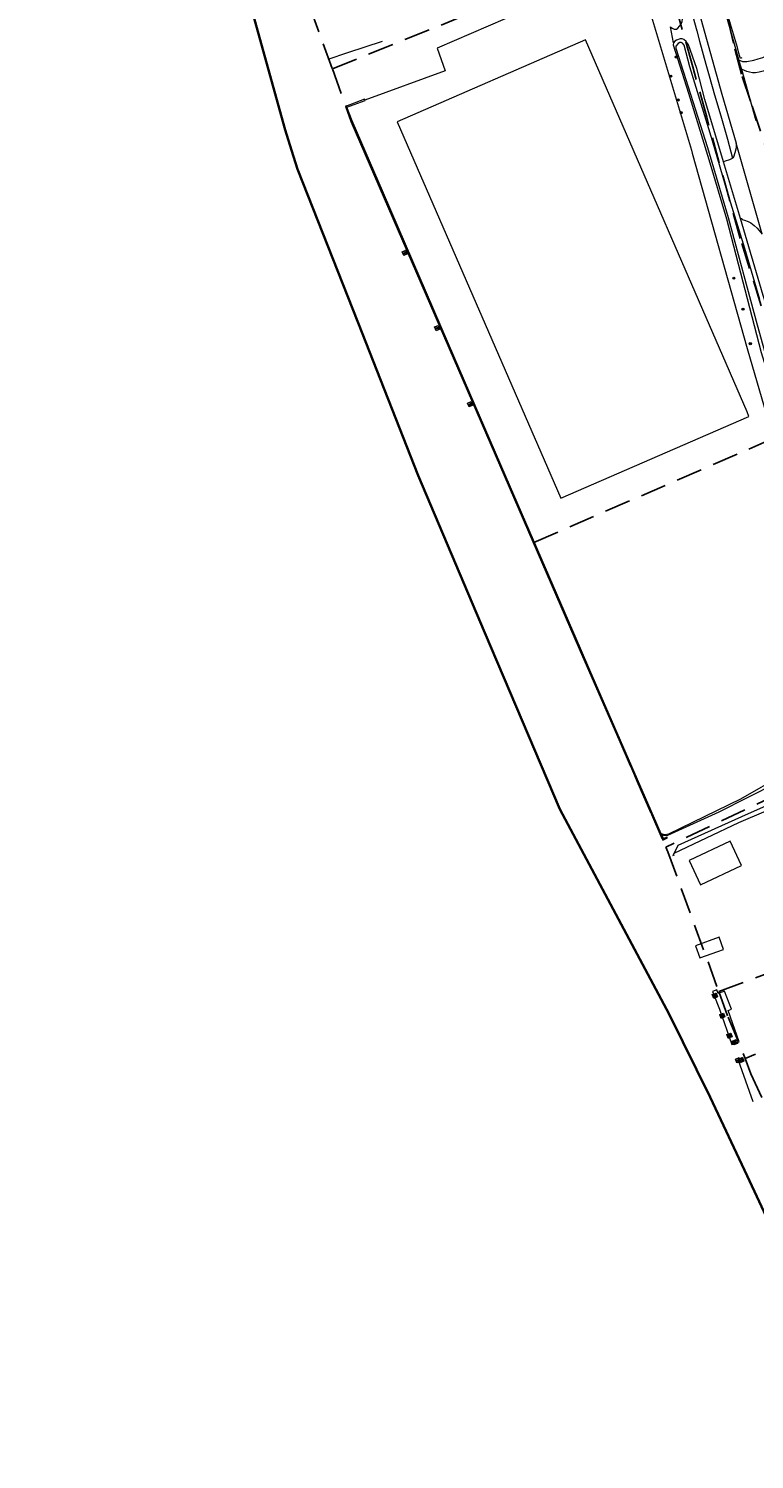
# Model space of a CAD drawing. Header units: metres. Extents: x 89872 to 94585, y 463299 to 469000.
# Tile 14 of 230: x 90555 to 90732, y 464181 to 464530. Entities that reach past the tile are written whole.
import ezdxf
from ezdxf.enums import TextEntityAlignment as Align

# ---------------------------------------------------------------- set-up
doc = ezdxf.new("R2010")
doc.units = ezdxf.units.M
doc.linetypes.add('HIDDEN', pattern=[9.525, 6.35, -3.175])
doc.layers.get('0').update_dxf_attribs({"linetype": 'CONTINUOUS'})
for name, color, linetype, lineweight in [('B-WE-BV-GELEIDECONSTRUCTIE-G', 251, 'CONTINUOUS', 13), ('B-WE-GK-KADEMUUR-G', 251, 'CONTINUOUS', 13), ('B-WE-GR-BEPLANTING_CULTUUR-G', 251, 'CONTINUOUS', 13), ('B-WE-GR-BOOM-S', 251, 'CONTINUOUS', 13), ('B-WE-IE-MEUBILAIR_WATERWEGMEUBILAIR_BOLDER-G', 251, 'CONTINUOUS', 13), ('B-WE-IE-MEUBILAIR_WATERWEGMEUBILAIR_MEERPAAL-S', 251, 'CONTINUOUS', 13), ('B-WE-IE-TERREINAFSCHEIDING-G', 251, 'CONTINUOUS', 13), ('B-WE-IE-TERREINAFSCHEIDING_KUNSTMATIG_HEKWERK-G', 251, 'CONTINUOUS', 13), ('B-WE-KW-KUNSTWERK-GV', 251, 'CONTINUOUS', 13), ('B-WE-KW-KUNSTWERK_STEIGER-G', 251, 'CONTINUOUS', 13), ('B-WE-OB-BESCHOEIING-G', 251, 'CONTINUOUS', 13), ('B-WE-OG-TOPOGRAFIE_BEBOUWING-GV', 251, 'CONTINUOUS', 13), ('B-WE-OG-TOPOGRAFIE_HUISNUMMER-T25', 251, 'CONTINUOUS', 13), ('B-WE-OG-TOPOGRAFIE_WATER-GV', 251, 'CONTINUOUS', 13), ('B-WE-VH-VERHARDING-GV', 251, 'CONTINUOUS', 13), ('G04', 7, 'gemeentegr', 35), ('Percelen', 10, 'HIDDEN', 25)]:
    doc.layers.add(name, color=color, linetype=linetype, lineweight=lineweight)
doc.styles.get("Standard").update_dxf_attribs({"font": 'isocp.shx'})
doc.linetypes.add('gemeentegr', pattern='A,1,-2.25,[1,RTW.shx,S=1.25,R=0,X=0,Y=0],-2.25', length=5.5)

# ---------------------------------------------------------------- blocks, each defined once
blk = doc.blocks.new('Q_BOLDER')
for points in [[(-0.5, 0.5), (0.5, 0.5), (0.5, -0.5), (-0.5, -0.5)], [(-0.27, -0.2), (0.27, -0.2), (0.27, -0.3), (-0.27, -0.3)]]:
    blk.add_lwpolyline(points, close=True)
for points in [[(-0.44, 0.46), (0.44, 0.46, -0.414214), (0.46, 0.44), (0.46, -0.44, -0.414214), (0.44, -0.46), (-0.44, -0.46, -0.414214), (-0.46, -0.44), (-0.46, 0.44), (-0.46, 0.44), (-0.46, 0.45), (-0.46, 0.45), (-0.46, 0.45), (-0.46, 0.45), (-0.46, 0.45), (-0.46, 0.45), (-0.46, 0.46), (-0.46, 0.46), (-0.46, 0.46), (-0.45, 0.46), (-0.45, 0.46), (-0.45, 0.46), (-0.45, 0.46), (-0.45, 0.46), (-0.45, 0.46), (-0.44, 0.46), (-0.44, 0.46)], [(-0.23, 0.27, 0.439965), (-0.26, 0.19)], [(-0.15, 0.29, 0.109301), (-0.23, 0.27)], [(0.22, 0.27, 0.148019), (0.13, 0.29)], [(0.25, 0.19, 0.326045), (0.22, 0.27)], [(-0.27, -0.16, 0.309814), (-0.17, -0.02)], [(0.16, -0.02, 0.22667), (0.27, -0.16)]]:
    blk.add_lwpolyline(points, format="xyb")
for points in [[(-0.17, 0.03), (-0.26, 0.19)], [(-0.17, -0.02), (-0.17, 0.03)], [(-0.15, 0.29), (0.13, 0.29)], [(0.16, 0.03), (0.25, 0.19)], [(0.16, -0.02), (0.16, 0.03)], [(-0.27, -0.16), (0.27, -0.16)]]:
    blk.add_lwpolyline(points)
blk = doc.blocks.new('Q_MEERPAAL')
for points in [[(-0.5, 0.5), (0.5, 0.5), (0.5, -0.5), (-0.5, -0.5)], [(-0.08, 0.32), (0.07, 0.32), (0.07, 0.17), (-0.08, 0.17)]]:
    blk.add_lwpolyline(points, close=True)
blk.add_lwpolyline([(-0.44, 0.46), (0.44, 0.46, -0.414214), (0.46, 0.44), (0.46, -0.44, -0.414214), (0.44, -0.46), (-0.44, -0.46, -0.414214), (-0.46, -0.44), (-0.46, 0.44), (-0.46, 0.44), (-0.46, 0.45), (-0.46, 0.45), (-0.46, 0.45), (-0.46, 0.45), (-0.46, 0.45), (-0.46, 0.45), (-0.46, 0.46), (-0.46, 0.46), (-0.46, 0.46), (-0.45, 0.46), (-0.45, 0.46), (-0.45, 0.46), (-0.45, 0.46), (-0.45, 0.46), (-0.45, 0.46), (-0.44, 0.46), (-0.44, 0.46)], format="xyb")
for points in [[(-0.08, 0.12), (-0.14, -0.31)], [(-0.08, 0.12), (0.07, 0.12)], [(0.07, 0.12), (0.12, -0.31)], [(-0.14, -0.31), (0.12, -0.31)]]:
    blk.add_lwpolyline(points)
blk = doc.blocks.new('Q_BOOM')
for radius in [0.27, 0.18, 0.09]:
    blk.add_circle((0, 0), radius)

msp = doc.modelspace()

# ---------------------------------------------------------------- linework, layer by layer
at = {"layer": 'B-WE-BV-GELEIDECONSTRUCTIE-G'}
msp.add_lwpolyline([(90747.7, 464345.96), (90730.3, 464338.3), (90713.13, 464330.52), (90712.2, 464328.64)], dxfattribs=at)
at = {"layer": 'B-WE-GK-KADEMUUR-G'}
for points in [[(90702.82, 464545.61), (90677.98, 464534.92), (90675.18, 464533.85), (90654.45, 464524.88)], [(90654.45, 464524.88), (90656.42, 464519.36), (90636.85, 464512.25)]]:
    msp.add_lwpolyline(points, dxfattribs=at)
at = {"layer": 'B-WE-GR-BEPLANTING_CULTUUR-G'}
msp.add_line((90712.11, 464526.22), (90711.35, 464530.08), dxfattribs=at)
msp.add_lwpolyline([(90702.82, 464545.61), (90716.45, 464500), (90716.66, 464499.29), (90730.04, 464451.7), (90742.14, 464410.15)], dxfattribs=at)
at = {"layer": 'B-WE-IE-TERREINAFSCHEIDING-G'}
msp.add_line((90636.89, 464512.14), (90636.85, 464512.25), dxfattribs=at)
msp.add_lwpolyline([(90709.11, 464333.37), (90708.05, 464335.79), (90691.68, 464373.31), (90689.4, 464378.53), (90671.32, 464420.31), (90657.24, 464452.83), (90641.35, 464489.52), (90633.72, 464507.16), (90632.49, 464510.51), (90636.89, 464512.14)], dxfattribs=at)
at = {"layer": 'B-WE-IE-TERREINAFSCHEIDING_KUNSTMATIG_HEKWERK-G'}
for points in [[(90728.04, 464523.69), (90727.66, 464525.06), (90725.95, 464530.75), (90724.79, 464534.85), (90724.71, 464535.12), (90724.33, 464536.9)], [(90728.75, 464522.55), (90728.43, 464522.37), (90728.27, 464522.88), (90728.04, 464523.69)]]:
    msp.add_lwpolyline(points, dxfattribs=at)
at = {"layer": 'B-WE-KW-KUNSTWERK-GV'}
msp.add_line((90726.33, 464282.05), (90728.11, 464282.73), dxfattribs=at)
for points in [[(90717.46, 464306.09), (90718.53, 464303.13), (90722.87, 464304.72), (90724.27, 464305.23)], [(90721.59, 464294.93), (90721.92, 464294.11), (90723.26, 464290.67), (90726.33, 464282.05)]]:
    msp.add_lwpolyline(points, dxfattribs=at)
at = {"layer": 'B-WE-KW-KUNSTWERK_STEIGER-G'}
for points in [[(90724.27, 464305.23), (90723.21, 464308.19), (90717.46, 464306.09)], [(90724.47, 464295.06), (90722.94, 464294.49), (90722.62, 464295.36), (90721.59, 464294.93)], [(90728.11, 464282.73), (90725.37, 464290.31), (90726.19, 464290.68), (90724.47, 464295.06)]]:
    msp.add_lwpolyline(points, dxfattribs=at)
at = {"layer": 'B-WE-OB-BESCHOEIING-G'}
for p, q in [((90636.79, 464512.44), (90632.1, 464510.7)), ((90636.89, 464512.14), (90636.79, 464512.44)), ((90710.55, 464332.55), (90710.53, 464332.62)), ((90712.2, 464328.64), (90711.94, 464328.12)), ((90711.94, 464328.12), (90712.29, 464328.25)), ((90727.82, 464278.26), (90731.45, 464268.18))]:
    msp.add_line(p, q, dxfattribs=at)
for points in [[(90627.89, 464522.19), (90632.66, 464523.87), (90641.16, 464526.61)], [(90632.1, 464510.7), (90633.42, 464507.03), (90689.11, 464378.46), (90709.49, 464331.83)], [(90709.49, 464331.83), (90710.6, 464332.4), (90710.55, 464332.55)]]:
    msp.add_lwpolyline(points, dxfattribs=at)
at = {"layer": 'B-WE-OG-TOPOGRAFIE_BEBOUWING-GV'}
msp.add_line((90728.64, 464325.68), (90725.87, 464331.6), dxfattribs=at)
for points in [[(90690.6, 464526.88), (90644.71, 464506.92), (90684.59, 464415.2)], [(90684.59, 464415.2), (90730.46, 464435.14), (90730, 464436.21), (90690.6, 464526.88)], [(90725.87, 464331.6), (90715.86, 464326.91), (90718.64, 464320.99), (90728.64, 464325.68)]]:
    msp.add_lwpolyline(points, dxfattribs=at)
at = {"layer": 'B-WE-OG-TOPOGRAFIE_WATER-GV'}
msp.add_line((90636.79, 464512.44), (90636.85, 464512.25), dxfattribs=at)
for points in [[(90711.35, 464530.08), (90711.76, 464529.73), (90712.24, 464529.51), (90712.8, 464529.55), (90713.17, 464529.74), (90713.93, 464530.76), (90714.18, 464531.36), (90714.31, 464532), (90714.04, 464536.72), (90711.35, 464550.03), (90711.01, 464551.29)], [(90712.11, 464526.22), (90711.98, 464525.74), (90715.73, 464513.94), (90720.71, 464497.72), (90724.96, 464483.3), (90733.48, 464450.72), (90737.5, 464437.6), (90743.76, 464418.82)], [(90724.25, 464497.22), (90719.7, 464512.35), (90717.8, 464519.94), (90715.77, 464525.66), (90715.16, 464526.48), (90714.61, 464527.01), (90714.18, 464527.16), (90713.67, 464527.17), (90712.79, 464526.81), (90712.41, 464526.57), (90712.11, 464526.22)], [(90733.15, 464463.61), (90729.49, 464476.02), (90725.34, 464489.44), (90721.62, 464502.27), (90716.05, 464520.33), (90714.65, 464525.64), (90714.31, 464526.08), (90713.96, 464526.25), (90713.59, 464526.25), (90713.21, 464526.06), (90712.67, 464525.36), (90712.66, 464524.87), (90720.33, 464500.69), (90725.41, 464483.61), (90732.48, 464457.47), (90735.25, 464447.52)], [(90728.39, 464483.33), (90726.94, 464488.25), (90724.25, 464497.22)], [(90758.75, 464384.34), (90758.59, 464385.5), (90757.03, 464391.03), (90754.26, 464399.93), (90748.49, 464417.84), (90744.08, 464429.93), (90741.04, 464439.93), (90739.93, 464444.45), (90737.67, 464452.9), (90733.92, 464464.63), (90728.39, 464483.33)], [(90763.46, 464357.03), (90762.84, 464357.13), (90761.3, 464357.11), (90760.75, 464357), (90754.48, 464355.03), (90738.87, 464347.88), (90728.41, 464341.84), (90710.82, 464333.3), (90709.93, 464333.14), (90709.11, 464333.37)], [(90709.11, 464333.37), (90709.66, 464333.1), (90710.17, 464333.01), (90710.69, 464333.08), (90723.24, 464338.78), (90737.32, 464345.87), (90743.11, 464348.65), (90754.49, 464354.36), (90758.46, 464355.87), (90760.61, 464356.29), (90761.81, 464356.23), (90762.7, 464356.05), (90763.61, 464355.74), (90763.97, 464355.47)], [(90712.2, 464328.64), (90727.97, 464336.17), (90740.72, 464341.59), (90761.21, 464351.13), (90762.64, 464351.69), (90763.06, 464351.69), (90763.39, 464351.51), (90763.77, 464351.12), (90766.06, 464344.96)], [(90709.11, 464333.37), (90709.6, 464332.23), (90710.53, 464332.62)]]:
    msp.add_lwpolyline(points, dxfattribs=at)
at = {"layer": 'B-WE-VH-VERHARDING-GV'}
for p, q in [((90728.69, 464519.73), (90732.14, 464507.26)), ((90733.71, 464479.52), (90727.38, 464501.71))]:
    msp.add_line(p, q, dxfattribs=at)
for points in [[(90706.75, 464570.57), (90706.82, 464570.38), (90708.11, 464565.94), (90709.83, 464559.23), (90711.4, 464553.01), (90712.28, 464549.54), (90714.38, 464541.55), (90715.69, 464536.77), (90716.39, 464534.09), (90717.73, 464529.09), (90718.38, 464526.63), (90719.93, 464520.98), (90720.74, 464518.18), (90722.1, 464513.53), (90723.6, 464508.42), (90725.2, 464502.73), (90726.45, 464498.05)], [(90709.32, 464568.32), (90709.35, 464568.21), (90713.35, 464552.26), (90718.7, 464532.06), (90723.88, 464513.7), (90727.38, 464501.71)], [(90723.96, 464536.23), (90727.89, 464522.2), (90727.93, 464522.08)], [(90727.93, 464522.08), (90728.91, 464521.66), (90729.98, 464521.62), (90731.67, 464521.95), (90732.74, 464522.25), (90733.83, 464522.61), (90735.03, 464523.2), (90735.89, 464523.81), (90737.54, 464520.6)], [(90727.93, 464522.08), (90728.69, 464519.74), (90728.69, 464519.73)], [(90737.54, 464520.6), (90736.1, 464519.96), (90734.84, 464519.56), (90733.92, 464519.25), (90732.92, 464519.05), (90732.09, 464518.88), (90731.36, 464518.89), (90730.63, 464519), (90729.92, 464519.18), (90729.39, 464519.41), (90728.69, 464519.73)], [(90727.38, 464501.71), (90727.37, 464500.93), (90727.25, 464500.31), (90727.05, 464499.38), (90726.73, 464498.33), (90726.6, 464498.16), (90726.45, 464498.05)], [(90726.45, 464498.05), (90726.41, 464498.02), (90725.75, 464497.65), (90724.68, 464497.37), (90724.25, 464497.22)], [(90728.39, 464483.33), (90728.75, 464483.33), (90728.82, 464483.15), (90729.35, 464483), (90730.26, 464482.6), (90730.93, 464482.29), (90731.74, 464481.69), (90732.43, 464481), (90733.71, 464479.52)]]:
    msp.add_lwpolyline(points, dxfattribs=at)
at = {"layer": 'G04', "flags": 128}
msp.add_lwpolyline([(91850.13, 468411.97), (91843.55, 468405.59), (91838.79, 468398.01), (91834.85, 468387.36), (91832.72, 468362.65), (91839.79, 468348.62), (91846.13, 468336.03), (91847.97, 468332.39), (91851.13, 468324.92), (91850.03, 468319.75), (91834.88, 468291.11), (91819.18, 468261.42), (91815.07, 468251.21), (91809.47, 468221.22), (91808.12, 468213.95), (91805.04, 468206.84), (91799.5, 468198.47), (91790.73, 468187.78), (91778.54, 468171.54), (91771.95, 468159.37), (91769.39, 468153.14), (91768.6, 468150.86), (91763, 468134.6), (91760.38, 468127.16), (91756.54, 468118.92), (91728.77, 468069.12), (91738.58, 468072.57), (91752.17, 468076.29), (91760.6, 468078.53), (91779.45, 468084.02), (91788.75, 468086.31), (91791.09, 468086.88), (91802.47, 468089.49), (91812.71, 468091.13), (91823.5, 468092.43), (91835.64, 468093.28), (91848.6, 468093.53), (91857.94, 468093.47), (91872.55, 468092.17), (91890.59, 468090.09), (91909.12, 468087.5), (91924.19, 468085.55), (91938.16, 468084.3), (91949.21, 468083.34), (91956.64, 468083.07), (91965.37, 468084.21), (91979.47, 468086.42), (91997.78, 468090.26), (92000, 468090.88), (92031.09, 468099.48), (92034.39, 468090.57), (92035.39, 468087.87), (92040.67, 468073.65), (92043.61, 468040.61), (92037.46, 468021.89), (92030.27, 468000), (92023.53, 467979.49), (92022.29, 467977.44), (92021.1, 467975.47), (92000, 467940.59), (91998.91, 467938.78), (91980.03, 467907.98), (91941.83, 467844.72), (91928.74, 467852.65), (91917.08, 467845.72), (91909.12, 467836.69), (91903.94, 467827.09), (91903.68, 467826.61), (91895.8, 467791.89), (91888.8, 467767.45), (91888.2, 467765.57), (91884.97, 467755.36), (91883.28, 467750), (91879.67, 467738.58), (91884.22, 467738.34), (91878.28, 467723.67), (91862.36, 467683.91), (91861.52, 467681.81), (91855.02, 467665.48), (91854.54, 467664.27), (91852.88, 467660.11), (91852.36, 467658.81), (91792.47, 467640.26), (91787.65, 467627.75), (91784.38, 467619.38), (91791.33, 467616.4), (91791.2, 467615.51), (91790.82, 467612.97), (91840.8, 467581.24), (91843.65, 467573.99), (91822.14, 467507.77), (91819.61, 467500), (91805.73, 467457.4), (91781.93, 467384.37), (91775.01, 467362.82), (91766.98, 467337.81), (91736.49, 467250), (91715.44, 467189.4), (91714.37, 467186.31), (91684.44, 467099.92), (91660.3, 467030.44), (91649.74, 467000), (91615.16, 466900.35), (91571.28, 466773.64), (91563.09, 466750), (91536.55, 466673.43), (91521.12, 466628.88), (91500, 466568), (91494.85, 466553.15), (91464.02, 466554.89), (91466.58, 466573.13), (91441.36, 466572.1), (91303.2, 466576.33), (91243.76, 466579.12), (91243.75, 466575.59), (91230.75, 466576.46), (91220.08, 466569.55), (91083.3, 466519.09), (91074.4, 466517.41), (91068.38, 466517.36), (91055.96, 466517.87), (91042.08, 466518.46), (91040.64, 466518.05), (91039.53, 466517.65), (91038.82, 466517.17), (91037.76, 466515.52), (91037.23, 466513.35), (91037.06, 466511.43), (91037, 466500), (91036.98, 466496.04), (91016.35, 466494.25), (91015.63, 466494.18), (91000, 466492.83), (90952.55, 466488.72), (90913.64, 466484.41), (90883.49, 466481.07), (90860.97, 466478.57), (90819.4, 466472.75), (90816.53, 466472.26), (90805.15, 466470.33), (90790.9, 466467.91), (90790.65, 466467.83), (90786.49, 466466.39), (90753.81, 466455.65), (90747.39, 466453.54), (90654.55, 466423.04), (90596.98, 466404.49), (90562.47, 466393.6), (90510.48, 466376.89), (90500, 466373.58), (90486.92, 466369.46), (90485.67, 466369.06), (90456.64, 466360.75), (90417.05, 466350.84), (90413.71, 466350), (90358.92, 466337.24), (90356.24, 466336.62), (90306.21, 466324.63), (90267.49, 466315.16), (90257.95, 466312.83), (90231.81, 466306.54), (90222.24, 466304.08), (90207.54, 466309.46), (90195.97, 466315.9), (90194.26, 466316.95), (90176.07, 466328.04), (90175.09, 466328.63), (90174.52, 466328.98), (90157.03, 466338.86), (90140.91, 466347.13), (90137.55, 466348.81), (90121.69, 466356.76), (90115.8, 466359.28), (90113.06, 466360.46), (90103.17, 466364.55), (90096.01, 466367.31), (90093.68, 466368.25), (90084.28, 466372.05), (90073.34, 466375.83), (90065.02, 466379.45), (90055.03, 466376.08), (90052.22, 466375.13), (90000, 466355.18), (89993.35, 466352.63), (89977.66, 466343.27), (89948.17, 466323), (89945.04, 466324.15), (89937.63, 466327.88), (89934.29, 466328.04), (89930.12, 466326.89), (89924.29, 466323.87), (89887.83, 466296.8), (89871.9, 466284.97), (89890.37, 466265.63), (89909.15, 466251.02), (89910.71, 466250), (89924.52, 466240.97), (89938.91, 466234.61), (89946.01, 466232.06), (89972.78, 466223.04), (89991.66, 466217.12), (90000, 466214.72), (90008.93, 466212.15), (90053.17, 466197.99), (90131.05, 466177.04), (90246.78, 466147.88), (90381.64, 466120.49), (90419.11, 466113.14), (90486.12, 466099.12), (90500, 466095.31), (90508.62, 466092.94), (90528.26, 466086.81), (90549.57, 466078.72), (90573.68, 466068.23), (90592.78, 466058.74), (90613.33, 466046.39), (90639.73, 466025.12), (90660.89, 466007.96), (90668.38, 466000), (90669.74, 465998.55), (90706.41, 465954.13), (90719.34, 465939.06), (90732.77, 465921.48), (90749.27, 465894.73), (90758.59, 465878.45), (90765.69, 465864.27), (90769.72, 465854.25), (90777.94, 465830.24), (90785.15, 465805.74), (90795.9, 465764.18), (90799.08, 465750), (90804.64, 465725.13), (90808.64, 465705.73), (90811.48, 465686.28), (90813.51, 465667.73), (90814.33, 465653.29), (90814.31, 465632.37), (90813.48, 465615.87), (90807.88, 465558.14), (90805.43, 465519.02), (90803.42, 465500), (90802.3, 465489.38), (90800.77, 465474.98), (90799.03, 465463.7), (90796.98, 465454.32), (90794.88, 465446.09), (90792.13, 465436.8), (90787.93, 465425.86), (90778.97, 465404.64), (90771.91, 465388.72), (90766.17, 465377.37), (90754.83, 465357.25), (90746.16, 465342.14), (90740.98, 465333.85), (90736.24, 465326.28), (90703.82, 465279.13), (90684, 465250), (90683.4, 465249.12), (90681.27, 465245.99), (90671.63, 465227.59), (90628.18, 465144.59), (90598.58, 465085.52), (90590.82, 465068.2), (90584.47, 465051.19), (90575.96, 465007.11), (90575.96, 465000), (90575.97, 464994.56), (90576.93, 464940.82), (90571.8, 464856.83), (90571.68, 464854.78), (90566.85, 464822.52), (90566.43, 464806.17), (90566.9, 464789.33), (90567.3, 464767.29), (90568.64, 464750), (90569.06, 464744.62), (90570.28, 464725.4), (90570.6, 464708.3), (90570.76, 464689.64), (90572.45, 464670.59), (90574.1, 464660.7), (90577.49, 464644.86), (90582.83, 464625.08), (90590.22, 464593.89), (90596.61, 464572.31), (90608.03, 464538.66), (90617.42, 464505), (90619, 464500), (90620.46, 464495.41), (90635.19, 464457.9), (90649.85, 464420.74), (90666.07, 464382.4), (90684.4, 464339.43), (90711.01, 464289.47), (90721.04, 464269.18), (90730.01, 464250), (90741.62, 464225.18), (90755.85, 464195.33), (90762.73, 464180.92)], dxfattribs=at)
msp.add_lwpolyline([(91850.13, 468411.97), (91843.55, 468405.59), (91838.79, 468398.01), (91834.85, 468387.36), (91832.72, 468362.65), (91839.79, 468348.62), (91846.13, 468336.03), (91847.97, 468332.39), (91851.13, 468324.92), (91850.03, 468319.75), (91834.88, 468291.11), (91819.18, 468261.42), (91815.07, 468251.21), (91809.47, 468221.22), (91808.12, 468213.95), (91805.04, 468206.84), (91799.5, 468198.47), (91790.73, 468187.78), (91778.54, 468171.54), (91771.95, 468159.37), (91769.39, 468153.14), (91768.6, 468150.86), (91763, 468134.6), (91760.38, 468127.16), (91756.54, 468118.92), (91728.77, 468069.12), (91738.58, 468072.57), (91752.17, 468076.29), (91760.6, 468078.53), (91779.45, 468084.02), (91788.75, 468086.31), (91791.09, 468086.88), (91802.47, 468089.49), (91812.71, 468091.13), (91823.5, 468092.43), (91835.64, 468093.28), (91848.6, 468093.53), (91857.94, 468093.47), (91872.55, 468092.17), (91890.59, 468090.09), (91909.12, 468087.5), (91924.19, 468085.55), (91938.16, 468084.3), (91949.21, 468083.34), (91956.64, 468083.07), (91965.37, 468084.21), (91979.47, 468086.42), (91997.78, 468090.26), (92000, 468090.88), (92031.09, 468099.48), (92034.39, 468090.57), (92035.39, 468087.87), (92040.67, 468073.65), (92043.61, 468040.61), (92037.46, 468021.89), (92030.27, 468000), (92023.53, 467979.49), (92022.29, 467977.44), (92021.1, 467975.47), (92000, 467940.59), (91998.91, 467938.78), (91980.03, 467907.98), (91941.83, 467844.72), (91928.74, 467852.65), (91917.08, 467845.72), (91909.12, 467836.69), (91903.94, 467827.09), (91903.68, 467826.61), (91895.8, 467791.89), (91888.8, 467767.45), (91888.2, 467765.57), (91884.97, 467755.36), (91883.28, 467750), (91879.67, 467738.58), (91884.22, 467738.34), (91878.28, 467723.67), (91862.36, 467683.91), (91861.52, 467681.81), (91855.02, 467665.48), (91854.54, 467664.27), (91852.88, 467660.11), (91852.36, 467658.81), (91792.47, 467640.26), (91787.65, 467627.75), (91784.38, 467619.38), (91791.33, 467616.4), (91791.2, 467615.51), (91790.82, 467612.97), (91840.8, 467581.24), (91843.65, 467573.99), (91822.14, 467507.77), (91819.61, 467500), (91805.73, 467457.4), (91781.93, 467384.37), (91775.01, 467362.82), (91766.98, 467337.81), (91736.49, 467250), (91715.44, 467189.4), (91714.37, 467186.31), (91684.44, 467099.92), (91660.3, 467030.44), (91649.74, 467000), (91615.16, 466900.35), (91571.28, 466773.64), (91563.09, 466750), (91536.55, 466673.43), (91521.12, 466628.88), (91500, 466568), (91494.85, 466553.15), (91464.02, 466554.89), (91466.58, 466573.13), (91441.36, 466572.1), (91303.2, 466576.33), (91243.76, 466579.12), (91243.75, 466575.59), (91230.75, 466576.46), (91220.08, 466569.55), (91083.3, 466519.09), (91074.4, 466517.41), (91068.38, 466517.36), (91055.96, 466517.87), (91042.08, 466518.46), (91040.64, 466518.05), (91039.53, 466517.65), (91038.82, 466517.17), (91037.76, 466515.52), (91037.23, 466513.35), (91037.06, 466511.43), (91037, 466500), (91036.98, 466496.04), (91016.35, 466494.25), (91015.63, 466494.18), (91000, 466492.83), (90952.55, 466488.72), (90913.64, 466484.41), (90883.49, 466481.07), (90860.97, 466478.57), (90819.4, 466472.75), (90816.53, 466472.26), (90805.15, 466470.33), (90790.9, 466467.91), (90790.65, 466467.83), (90786.49, 466466.39), (90753.81, 466455.65), (90747.39, 466453.54), (90654.55, 466423.04), (90596.98, 466404.49), (90562.47, 466393.6), (90510.48, 466376.89), (90500, 466373.58), (90486.92, 466369.46), (90485.67, 466369.06), (90456.64, 466360.75), (90417.05, 466350.84), (90413.71, 466350), (90358.92, 466337.24), (90356.24, 466336.62), (90306.21, 466324.63), (90267.49, 466315.16), (90257.95, 466312.83), (90231.81, 466306.54), (90222.24, 466304.08), (90207.54, 466309.46), (90195.97, 466315.9), (90194.26, 466316.95), (90176.07, 466328.04), (90175.09, 466328.63), (90174.52, 466328.98), (90157.03, 466338.86), (90140.91, 466347.13), (90137.55, 466348.81), (90121.69, 466356.76), (90115.8, 466359.28), (90113.06, 466360.46), (90103.17, 466364.55), (90096.01, 466367.31), (90093.68, 466368.25), (90084.28, 466372.05), (90073.34, 466375.83), (90065.02, 466379.45), (90055.03, 466376.08), (90052.22, 466375.13), (90000, 466355.18), (89993.35, 466352.63), (89977.66, 466343.27), (89948.17, 466323), (89945.04, 466324.15), (89937.63, 466327.88), (89934.29, 466328.04), (89930.12, 466326.89), (89924.29, 466323.87), (89887.83, 466296.8), (89871.9, 466284.97), (89890.37, 466265.63), (89909.15, 466251.02), (89910.71, 466250), (89924.52, 466240.97), (89938.91, 466234.61), (89946.01, 466232.06), (89972.78, 466223.04), (89991.66, 466217.12), (90000, 466214.72), (90008.93, 466212.15), (90053.17, 466197.99), (90131.05, 466177.04), (90246.78, 466147.88), (90381.64, 466120.49), (90419.11, 466113.14), (90486.12, 466099.12), (90500, 466095.31), (90508.62, 466092.94), (90528.26, 466086.81), (90549.57, 466078.72), (90573.68, 466068.23), (90592.78, 466058.74), (90613.33, 466046.39), (90639.73, 466025.12), (90660.89, 466007.96), (90668.38, 466000), (90669.74, 465998.55), (90706.41, 465954.13), (90719.34, 465939.06), (90732.77, 465921.48), (90749.27, 465894.73), (90758.59, 465878.45), (90765.69, 465864.27), (90769.72, 465854.25), (90777.94, 465830.24), (90785.15, 465805.74), (90795.9, 465764.18), (90799.08, 465750), (90804.64, 465725.13), (90808.64, 465705.73), (90811.48, 465686.28), (90813.51, 465667.73), (90814.33, 465653.29), (90814.31, 465632.37), (90813.48, 465615.87), (90807.88, 465558.14), (90805.43, 465519.02), (90803.42, 465500), (90802.3, 465489.38), (90800.77, 465474.98), (90799.03, 465463.7), (90796.98, 465454.32), (90794.88, 465446.09), (90792.13, 465436.8), (90787.93, 465425.86), (90778.97, 465404.64), (90771.91, 465388.72), (90766.17, 465377.37), (90754.83, 465357.25), (90746.16, 465342.14), (90740.98, 465333.85), (90736.24, 465326.28), (90703.82, 465279.13), (90684, 465250), (90683.4, 465249.12), (90681.27, 465245.99), (90671.63, 465227.59), (90628.18, 465144.59), (90598.58, 465085.52), (90590.82, 465068.2), (90584.47, 465051.19), (90575.96, 465007.11), (90575.96, 465000), (90575.97, 464994.56), (90576.93, 464940.82), (90571.8, 464856.83), (90571.68, 464854.78), (90566.85, 464822.52), (90566.43, 464806.17), (90566.9, 464789.33), (90567.3, 464767.29), (90568.64, 464750), (90569.06, 464744.62), (90570.28, 464725.4), (90570.6, 464708.3), (90570.76, 464689.64), (90572.45, 464670.59), (90574.1, 464660.7), (90577.49, 464644.86), (90582.83, 464625.08), (90590.22, 464593.89), (90596.61, 464572.31), (90608.03, 464538.66), (90617.42, 464505), (90619, 464500), (90620.46, 464495.41), (90635.19, 464457.9), (90649.85, 464420.74), (90666.07, 464382.4), (90684.4, 464339.43), (90711.01, 464289.47), (90721.04, 464269.18), (90730.01, 464250), (90741.62, 464225.18), (90755.85, 464195.33), (90762.73, 464180.92)], dxfattribs=at)
at = {"layer": 'Percelen'}
for p, q in [((90628.93, 464519.83), (90708.39, 464551.93)), ((90678.05, 464404.41), (90741.93, 464432.16)), ((90763.94, 464355.54), (90710.21, 464330.13)), ((90784.46, 464302.45), (90729.58, 464278.61))]:
    msp.add_line(p, q, dxfattribs=at)
for points in [[(90583.73, 464686.73), (90585.2, 464672.57), (90588.87, 464654.15), (90600.72, 464597.54), (90628.93, 464519.83)], [(90720.18, 464556.69), (90723.94, 464538.63), (90725.2, 464532.25), (90727, 464524.7), (90728.82, 464518.01), (90731.29, 464510.71), (90735.07, 464499.27), (90741.43, 464478.03), (90749.02, 464451.07)], [(90737.69, 464448.05), (90736.33, 464453.03), (90728.3, 464478.53), (90720.17, 464508.09), (90716.77, 464520.3), (90713.36, 464532.39), (90708.39, 464551.93)], [(90608.03, 464538.66), (90617.42, 464505), (90620.46, 464495.41), (90635.19, 464457.9), (90649.85, 464420.74), (90666.07, 464382.4), (90684.4, 464339.43), (90711.01, 464289.47), (90721.04, 464269.18), (90741.62, 464225.18), (90748.82, 464210.09)], [(90628.93, 464519.83), (90633.6, 464506.96), (90664.08, 464436.53), (90676.19, 464408.68), (90677.78, 464405.01), (90678.04, 464404.42), (90678.05, 464404.41)], [(90678.05, 464404.41), (90680.15, 464399.57), (90683.26, 464392.41), (90685.42, 464387.42), (90691.53, 464373.31), (90701.98, 464349.14), (90702.65, 464347.59), (90703.25, 464346.2), (90704.04, 464344.38), (90706.77, 464338.07), (90710.21, 464330.13)], [(90710.21, 464330.13), (90710.71, 464329.02), (90723.11, 464294.97)], [(90723.11, 464294.97), (90742.26, 464302.01), (90756.51, 464307.23), (90765.84, 464312.66), (90775.9, 464318.52), (90777.05, 464320.01), (90777.57, 464320.62)], [(90723.11, 464294.97), (90725.39, 464288.68), (90729.58, 464278.61)], [(90729.58, 464278.61), (90730.94, 464274.87), (90740.17, 464254.89), (90755.74, 464226.02)]]:
    msp.add_lwpolyline(points, dxfattribs=at)

# ---------------------------------------------------------------- block references
at = {"layer": 'B-WE-GR-BOOM-S'}
for p, rotation in [((90712.79, 464522.75), 107.6096376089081), ((90711.41, 464518.06), 106.6331853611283), ((90713.15, 464512.23), 106.6331853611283), ((90713.95, 464509.17), 106.6331853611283), ((90726.79, 464468.82), 105.7091607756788), ((90729.02, 464461.27), 105.7091607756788), ((90730.79, 464452.88), 105.7091607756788)]:
    msp.add_blockref('Q_BOOM', p, dxfattribs=dict(at, rotation=rotation))
at = {"layer": 'B-WE-IE-MEUBILAIR_WATERWEGMEUBILAIR_BOLDER-G'}
for p, rotation in [((90722.18, 464293.93), 111.2159255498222), ((90723.99, 464289.05), 109.6045726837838), ((90725.72, 464284.2), 109.6045726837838), ((90727.05, 464282.58), 20.8839497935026), ((90728.59, 464278.25), 20.16095358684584)]:
    msp.add_blockref('Q_BOLDER', p, dxfattribs=dict(at, rotation=rotation))
at = {"layer": 'B-WE-IE-MEUBILAIR_WATERWEGMEUBILAIR_MEERPAAL-S'}
for p, rotation in [((90646.59, 464474.98), 113.4215385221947), ((90654.47, 464456.67), 113.4215385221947), ((90662.5, 464438.11), 113.4215385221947), ((90727.8, 464278.2), 109.7646516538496)]:
    msp.add_blockref('Q_MEERPAAL', p, dxfattribs=dict(at, rotation=rotation))

# ---------------------------------------------------------------- texts
at = {"layer": 'B-WE-OG-TOPOGRAFIE_HUISNUMMER-T25'}
msp.add_text('16', height=0.0025, rotation=23.5, dxfattribs=at).set_placement((90698.13, 464503.28), align=Align.MIDDLE)

doc.saveas('drawing.dxf')
